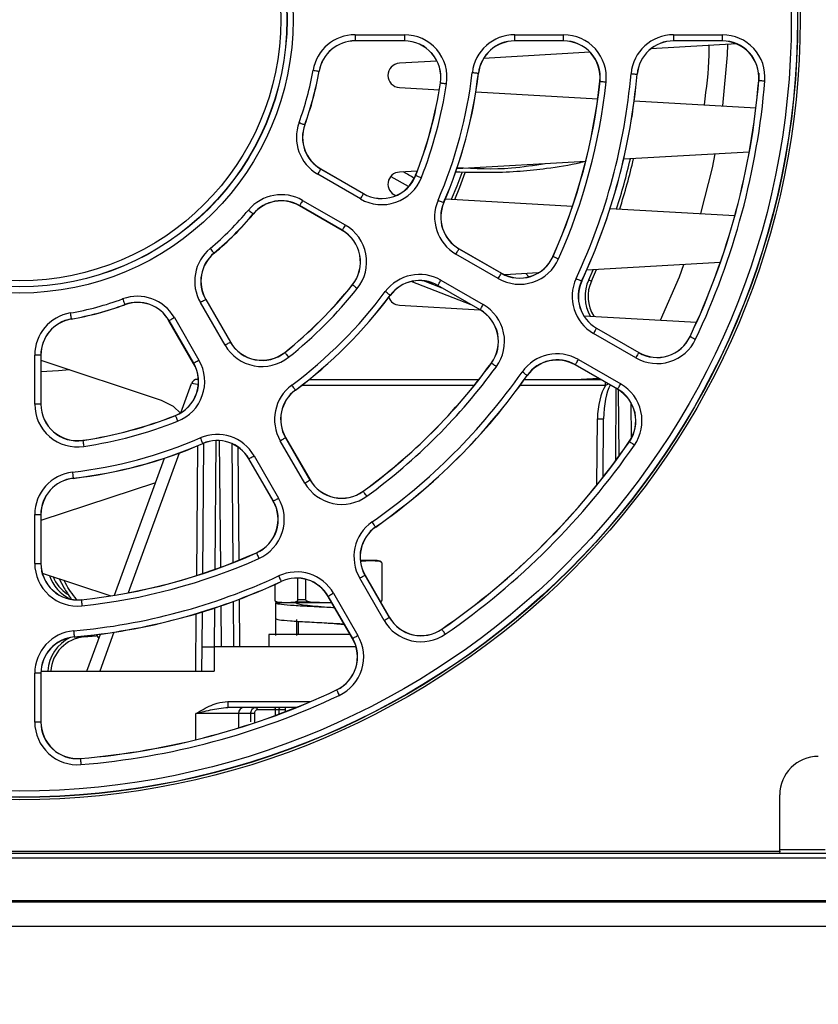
# Paper-space layout 'Sheet1' of a CAD drawing. Header units: millimetres. Extents: x -7 to 420, y -21 to 297.
# Tile 8 of 105: x 79 to 92, y 26 to 42. Entities that reach past the tile are written whole.
import ezdxf

# ---------------------------------------------------------------- set-up
doc = ezdxf.new("R2010")
doc.units = ezdxf.units.MM
doc.header["$PDSIZE"] = -1
doc.styles.add('SLDTEXTSTYLE1', font='TXT', dxfattribs={"width": 0.75})
doc.dimstyles.new('SLDDIMSTYLE1', dxfattribs={"dimtxt": 2.5, "dimasz": 3, "dimexe": 0, "dimexo": 0.0625, "dimtad": 1, "dimdec": 1, "dimlfac": 5, "dimrnd": 1e-09, "dimzin": 4, "dimdsep": 46, "dimtxsty": 'SLDTEXTSTYLE1', "dimblk1": 'CLOSED', "dimblk2": 'CLOSED', "dimsah": 1, "dimcen": 0.09, "dimadec": 0, "dimazin": 1, "dimtfac": 1, "dimtofl": 0, "dimtmove": 0, "dimatfit": 3, "dimldrblk": 'CLOSED', "dimfxl": 1, "dimfrac": 2, "dimtolj": 1, "dimtzin": 12, "dimarcsym": 0})
doc.dimstyles.new('SLDDIMSTYLE2', dxfattribs={"dimtxt": 2.5, "dimasz": 3, "dimexe": 0, "dimexo": 0.0625, "dimtad": 1, "dimdec": 0, "dimlfac": 5, "dimrnd": 1e-09, "dimzin": 12, "dimdsep": 46, "dimtxsty": 'SLDTEXTSTYLE1', "dimblk1": 'CLOSED', "dimblk2": 'CLOSED', "dimsah": 1, "dimcen": 0.09, "dimadec": 0, "dimazin": 3, "dimtfac": 1, "dimtofl": 0, "dimtmove": 0, "dimatfit": 3, "dimldrblk": 'CLOSED', "dimfxl": 1, "dimfrac": 2, "dimtolj": 1, "dimtzin": 12, "dimarcsym": 0})

# ---------------------------------------------------------------- blocks, each defined once
blk = doc.blocks.new('_Closed')
at = {"color": 0, "linetype": 'ByBlock', "lineweight": -2}
for p, q in [((-1, 0.166667), (0, 0)), ((-1, 0.166667), (-1, -0.166667)), ((0, 0), (-1, -0.166667)), ((0, 0), (-1, 0))]:
    blk.add_line(p, q, dxfattribs=at)
blk = doc.blocks.new('_D_9')
at = {"color": 0, "linetype": 'Continuous', "lineweight": -2}
for p, q in [((34.405, 28.456), (34.405, 3.806)), ((123.596, 28.456), (123.596, 3.806)), ((37.405, 3.806), (120.596, 3.806))]:
    blk.add_line(p, q, dxfattribs=at)
at = {"layer": 'Defpoints', "color": 0}
for p in [(34.405, 28.519), (123.596, 28.519), (123.596, 3.806)]:
    blk.add_point(p, dxfattribs=at)
at = {"color": 0, "lineweight": -2, "xscale": 3, "yscale": 3, "zscale": 3, "rotation": 180}
blk.add_blockref('_Closed', (34.405, 3.806), dxfattribs=at)
at = {"color": 0, "lineweight": -2, "xscale": 3, "yscale": 3, "zscale": 3}
blk.add_blockref('_Closed', (123.596, 3.806), dxfattribs=at)
at = {"color": 0, "lineweight": 18, "insert": (79, 6.931), "char_height": 2.5, "attachment_point": 2, "style": 'SLDTEXTSTYLE1'}
blk.add_mtext('\\A1;446.0', dxfattribs=at)
blk = doc.blocks.new('_D_10')
at = {"color": 0, "linetype": 'Continuous', "lineweight": -2}
for p, q in [((35.56, 27.646), (35.56, 17.287)), ((122.44, 27.646), (122.44, 17.287)), ((38.56, 17.287), (119.44, 17.287))]:
    blk.add_line(p, q, dxfattribs=at)
at = {"layer": 'Defpoints', "color": 0}
for p in [(35.56, 27.709), (122.44, 27.709), (122.44, 17.287)]:
    blk.add_point(p, dxfattribs=at)
at = {"color": 0, "lineweight": -2, "xscale": 3, "yscale": 3, "zscale": 3, "rotation": 180}
blk.add_blockref('_Closed', (35.56, 17.287), dxfattribs=at)
at = {"color": 0, "lineweight": -2, "xscale": 3, "yscale": 3, "zscale": 3}
blk.add_blockref('_Closed', (122.44, 17.287), dxfattribs=at)
at = {"color": 0, "lineweight": 18, "insert": (79, 20.412), "char_height": 2.5, "attachment_point": 2, "style": 'SLDTEXTSTYLE1'}
blk.add_mtext('\\A1;(434)', dxfattribs=at)

psp = doc.layouts.new('Sheet1')

# ---------------------------------------------------------------- linework, layer by layer
at = {"color": 7, "linetype": 'Continuous', "lineweight": 25}
for p, q in [((84.439, 41.96), (85.249, 41.96)), ((84.439, 41.96), (84.439, 41.86)), ((85.249, 41.86), (84.439, 41.86)), ((84.439, 41.86), (84.439, 41.857)), ((85.249, 41.857), (84.439, 41.857)), ((85.249, 41.96), (85.249, 41.86)), ((85.249, 41.86), (85.249, 41.857)), ((87.065, 41.96), (87.87, 41.96)), ((87.065, 41.86), (87.065, 41.96)), ((87.87, 41.86), (87.065, 41.86)), ((87.065, 41.86), (87.065, 41.857)), ((87.87, 41.857), (87.065, 41.857)), ((87.87, 41.86), (87.87, 41.96)), ((87.87, 41.86), (87.87, 41.857)), ((89.678, 41.96), (90.481, 41.96)), ((89.678, 41.96), (89.678, 41.86)), ((90.481, 41.86), (89.678, 41.86)), ((89.678, 41.86), (89.678, 41.857)), ((90.481, 41.857), (89.678, 41.857)), ((90.481, 41.96), (90.481, 41.86)), ((90.481, 41.86), (90.481, 41.857)), ((88.305, 41.671), (86.553, 41.57)), ((90.718, 41.809), (89.306, 41.728)), ((85.786, 41.526), (85.169, 41.491)), ((83.845, 41.359), (83.848, 41.359)), ((86.467, 41.327), (86.469, 41.327)), ((91.08, 41.328), (91.08, 41.208)), ((85.845, 41.168), (85.843, 41.168)), ((88.469, 41.194), (88.467, 41.194)), ((89.078, 41.31), (89.081, 41.31)), ((91.082, 41.208), (91.079, 41.208)), ((85.169, 41.092), (85.825, 41.054)), ((86.427, 41.02), (88.431, 40.905)), ((89.032, 40.871), (91.034, 40.756)), ((83.609, 40.479), (83.612, 40.478)), ((88.233, 39.875), (86.113, 39.754)), ((90.924, 40.029), (88.858, 39.911)), ((83.873, 39.749), (83.875, 39.751)), ((83.873, 39.749), (84.575, 39.344)), ((83.875, 39.751), (84.576, 39.346)), ((85.462, 39.716), (85.169, 39.699)), ((84.525, 39.257), (83.823, 39.662)), ((85.027, 39.626), (85.311, 39.468)), ((85.437, 39.645), (85.435, 39.646)), ((83.576, 39.233), (84.278, 38.828)), ((84.575, 39.344), (84.576, 39.346)), ((85.924, 39.257), (88.016, 39.137)), ((83.526, 39.147), (83.525, 39.145)), ((84.226, 38.74), (83.525, 39.145)), ((84.228, 38.742), (83.526, 39.147)), ((85.896, 39.196), (85.898, 39.195)), ((88.636, 39.102), (90.687, 38.984)), ((82.762, 39.011), (82.763, 39.009)), ((84.228, 38.742), (84.226, 38.74)), ((86.148, 38.436), (86.149, 38.438)), ((86.148, 38.436), (86.845, 38.033)), ((86.149, 38.438), (86.846, 38.036)), ((82.117, 38.366), (82.119, 38.364)), ((86.795, 37.947), (86.098, 38.349)), ((87.697, 38.311), (87.694, 38.312)), ((90.447, 38.21), (88.25, 38.084)), ((88.282, 37.925), (88.357, 38.09)), ((88.328, 37.904), (88.413, 38.094)), ((86.845, 38.033), (86.846, 38.036)), ((87.451, 38.038), (86.902, 38.007)), ((87.247, 38.027), (87.297, 37.977)), ((88.282, 37.925), (88.328, 37.904)), ((84.398, 37.845), (84.396, 37.846)), ((86.346, 37.516), (85.361, 37.896)), ((85.873, 37.789), (85.563, 37.909)), ((85.8, 37.834), (85.799, 37.832)), ((86.496, 37.429), (85.799, 37.832)), ((86.497, 37.431), (85.8, 37.834)), ((85.85, 37.92), (86.547, 37.518)), ((88.166, 37.905), (88.168, 37.904)), ((81.981, 37.602), (81.983, 37.603)), ((81.981, 37.602), (82.386, 36.9)), ((81.983, 37.603), (82.388, 36.901)), ((85.015, 37.672), (85.017, 37.67)), ((80.649, 37.518), (80.649, 37.516)), ((82.299, 36.85), (81.894, 37.552)), ((85.169, 37.508), (86.49, 37.433)), ((79.768, 37.282), (79.768, 37.28)), ((81.465, 37.304), (81.87, 36.602)), ((86.497, 37.431), (86.496, 37.429)), ((88.202, 37.335), (90.058, 37.229)), ((81.379, 37.254), (81.376, 37.253)), ((81.782, 36.551), (81.376, 37.253)), ((81.784, 36.552), (81.379, 37.254)), ((88.411, 37.129), (88.412, 37.131)), ((88.411, 37.129), (89.106, 36.728)), ((88.412, 37.131), (89.107, 36.73)), ((89.056, 36.641), (88.361, 37.043)), ((89.952, 36.992), (89.95, 36.993)), ((82.386, 36.9), (82.388, 36.901)), ((79.168, 35.878), (79.168, 36.688)), ((79.268, 36.688), (79.168, 36.688)), ((79.268, 36.688), (79.268, 35.878)), ((79.268, 36.688), (79.27, 36.688)), ((79.27, 36.688), (79.27, 35.878)), ((83.283, 36.73), (83.281, 36.732)), ((89.106, 36.728), (89.107, 36.73)), ((79.27, 36.601), (81.25, 35.947)), ((81.784, 36.552), (81.782, 36.551)), ((86.683, 36.555), (86.681, 36.557)), ((88.063, 36.527), (88.062, 36.525)), ((88.757, 36.124), (88.062, 36.525)), ((88.759, 36.126), (88.063, 36.527)), ((88.113, 36.614), (88.809, 36.212)), ((87.269, 36.351), (87.271, 36.35)), ((88.445, 36.304), (88.158, 36.287)), ((81.573, 35.738), (81.749, 36.221)), ((81.843, 36.287), (81.861, 36.287)), ((83.686, 36.287), (86.478, 36.287)), ((87.226, 36.287), (88.474, 36.287)), ((88.21, 36.29), (88.218, 36.287)), ((83.456, 36.112), (83.457, 36.11)), ((88.759, 36.126), (88.757, 36.124)), ((79.268, 35.878), (79.168, 35.878)), ((79.268, 35.878), (79.27, 35.878)), ((88.976, 35.905), (88.982, 35.312)), ((81.482, 35.69), (81.482, 35.693)), ((88.519, 34.677), (88.527, 35.636)), ((79.96, 35.282), (79.959, 35.285)), ((81.931, 35.232), (81.932, 35.23)), ((81.932, 33.092), (81.951, 35.237)), ((82.409, 35.229), (82.426, 33.27)), ((83.609, 34.58), (83.207, 35.277)), ((83.294, 35.327), (83.296, 35.329)), ((83.294, 35.327), (83.696, 34.63)), ((83.296, 35.329), (83.698, 34.632)), ((88.953, 35.261), (88.951, 35.262)), ((82.778, 35.03), (83.181, 34.333)), ((80.48, 32.735), (81.301, 34.99)), ((82.692, 34.98), (82.689, 34.979)), ((83.092, 34.282), (82.689, 34.979)), ((83.094, 34.283), (82.692, 34.98)), ((81.154, 34.586), (79.27, 33.963)), ((79.8, 34.661), (79.801, 34.658)), ((83.696, 34.63), (83.698, 34.632)), ((84.572, 34.445), (84.571, 34.447)), ((83.094, 34.283), (83.092, 34.282)), ((79.168, 33.258), (79.168, 34.062)), ((79.168, 34.062), (79.268, 34.062)), ((79.268, 34.062), (79.268, 33.258)), ((79.268, 34.062), (79.27, 34.062)), ((79.27, 34.062), (79.27, 33.258)), ((84.776, 33.859), (84.777, 33.857)), ((82.817, 33.431), (82.816, 33.433)), ((79.168, 33.258), (79.268, 33.258)), ((79.268, 33.258), (79.27, 33.258)), ((84.693, 33.307), (84.525, 33.307)), ((84.546, 33.293), (84.526, 33.293)), ((84.546, 33.293), (84.693, 33.307)), ((84.693, 33.307), (84.84, 33.293)), ((84.8, 33.307), (84.693, 33.307)), ((84.852, 33.293), (84.8, 33.307)), ((84.879, 33.255), (84.879, 32.66)), ((84.882, 32.66), (84.882, 33.255)), ((79.291, 33.099), (80.422, 32.726)), ((84.6, 33.064), (84.602, 33.065)), ((84.6, 33.064), (85.002, 32.369)), ((84.602, 33.065), (85.004, 32.37)), ((83.118, 32.911), (83.118, 32.66)), ((83.121, 32.66), (83.121, 32.913)), ((83.222, 32.962), (83.223, 32.959)), ((83.493, 33.015), (83.493, 32.66)), ((83.629, 32.66), (83.629, 32.996)), ((84.915, 32.319), (84.514, 33.014)), ((84.085, 32.767), (84.486, 32.071)), ((79.934, 32.658), (79.934, 32.661)), ((82.432, 32.631), (82.438, 31.887)), ((83.13, 32.607), (83.13, 32.347)), ((83.19, 32.607), (83.13, 32.607)), ((83.148, 32.621), (83.2, 32.607)), ((83.307, 32.607), (83.16, 32.621)), ((83.307, 32.607), (83.2, 32.607)), ((83.454, 32.621), (83.307, 32.607)), ((84, 32.607), (83.307, 32.607)), ((83.706, 32.621), (83.454, 32.621)), ((83.629, 32.66), (83.493, 32.66)), ((84, 32.607), (83.706, 32.621)), ((83.998, 32.717), (83.996, 32.715)), ((84.398, 32.02), (83.996, 32.715)), ((84.4, 32.021), (83.998, 32.717)), ((84.057, 32.61), (84, 32.607)), ((84.059, 32.607), (84, 32.607)), ((81.922, 31.887), (81.927, 32.46)), ((84.002, 32.537), (84.001, 32.537)), ((83.137, 32.073), (83.137, 32.333)), ((83.474, 32.333), (83.474, 32.073)), ((83.5, 32.305), (83.5, 32.087)), ((85.002, 32.369), (85.004, 32.37)), ((80.026, 31.487), (80.247, 32.094)), ((85.866, 32.175), (85.865, 32.177)), ((79.817, 32.049), (79.817, 32.047)), ((79.977, 32.047), (80.178, 32.067)), ((80.176, 32.081), (80.221, 32.022)), ((83.02, 32.087), (83.02, 31.887)), ((84.359, 32.087), (83.02, 32.087)), ((84.4, 32.021), (84.398, 32.02)), ((81.918, 31.487), (81.922, 31.887)), ((81.922, 31.887), (82.122, 31.887)), ((82.122, 31.887), (82.118, 31.487)), ((84.454, 31.887), (82.122, 31.887)), ((79.168, 30.646), (79.168, 31.449)), ((79.268, 31.449), (79.168, 31.449)), ((79.268, 31.449), (79.268, 30.646)), ((79.268, 31.449), (79.27, 31.449)), ((79.27, 31.449), (79.27, 30.646)), ((79.271, 31.487), (82.118, 31.487)), ((84.135, 31.175), (84.134, 31.178)), ((82.347, 30.986), (82.347, 30.887)), ((83.47, 30.887), (82.347, 30.887)), ((83.128, 30.848), (82.829, 30.848)), ((83.289, 30.887), (83.289, 30.816)), ((79.268, 30.646), (79.168, 30.646)), ((79.268, 30.646), (79.27, 30.646)), ((82.52, 30.788), (82.518, 30.55)), ((82.722, 30.788), (82.52, 30.788)), ((79.92, 30.046), (79.919, 30.048)), ((91.425, 28.519), (91.425, 29.447)), ((35.56, 28.487), (122.44, 28.487)), ((35.56, 28.412), (122.44, 28.412)), ((66.575, 28.519), (91.425, 28.519)), ((91.425, 28.519), (91.42, 28.487)), ((35.56, 27.709), (122.44, 27.709)), ((62.9, 27.687), (95.1, 27.687)), ((62.9, 27.287), (95.1, 27.287))]:
    psp.add_line(p, q, dxfattribs=at)
at = {"color": 8, "linetype": 'Continuous', "lineweight": 25}
for p, q in [((86.399, 36.188), (83.56, 36.188)), ((88.559, 36.188), (87.155, 36.188)), ((88.559, 36.188), (88.559, 36.238)), ((88.731, 36.139), (88.721, 34.941)), ((88.785, 35.029), (88.775, 36.113)), ((88.418, 34.55), (88.427, 35.636)), ((81.832, 33.059), (81.85, 35.195)), ((82.15, 35.278), (82.132, 33.16)), ((82.228, 33.195), (82.21, 35.277)), ((82.51, 35.173), (82.526, 33.31)), ((81.544, 35.075), (80.707, 32.775)), ((84.852, 33.293), (84.84, 33.293)), ((84.882, 33.255), (84.879, 33.255)), ((82.532, 32.668), (82.538, 31.887)), ((83.121, 32.66), (83.118, 32.66)), ((83.16, 32.621), (83.148, 32.621)), ((84.882, 32.66), (84.879, 32.66)), ((81.818, 31.487), (81.826, 32.43)), ((82.126, 32.524), (82.121, 31.887)), ((82.239, 31.887), (82.233, 32.56)), ((80.471, 32.126), (80.238, 31.487)), ((79.976, 32.062), (79.977, 32.047)), ((82.347, 30.986), (83.709, 30.986)), ((83.128, 30.756), (83.128, 30.848)), ((83.185, 30.848), (83.184, 30.777)), ((83.289, 30.848), (83.185, 30.848)), ((81.816, 30.356), (81.82, 30.788)), ((82.723, 30.651), (82.722, 30.788)), ((91.425, 28.547), (92.174, 28.547))]:
    psp.add_line(p, q, dxfattribs=at)
at = {"color": 7, "linetype": 'Continuous', "lineweight": 25, "flags": 128}
for points in [[(90.492, 40.787), (90.565, 41.63), (90.573, 41.8)], [(83.747, 41.376), (83.766, 41.373), (83.784, 41.37), (83.801, 41.367), (83.816, 41.365), (83.828, 41.362), (83.837, 41.361), (83.843, 41.36), (83.845, 41.359)], [(86.367, 41.339), (86.386, 41.336), (86.405, 41.334), (86.422, 41.332), (86.437, 41.331), (86.449, 41.329), (86.458, 41.328), (86.464, 41.327), (86.467, 41.327)], [(85.845, 41.168), (85.847, 41.167), (85.853, 41.167), (85.862, 41.165), (85.875, 41.163), (85.89, 41.161), (85.907, 41.159), (85.925, 41.156), (85.944, 41.153)], [(88.469, 41.194), (88.471, 41.193), (88.477, 41.193), (88.486, 41.192), (88.499, 41.191), (88.514, 41.189), (88.531, 41.187), (88.549, 41.185), (88.568, 41.183)], [(88.979, 41.319), (88.998, 41.317), (89.016, 41.316), (89.033, 41.314), (89.048, 41.313), (89.061, 41.312), (89.07, 41.311), (89.076, 41.31), (89.078, 41.31)], [(91.082, 41.208), (91.084, 41.208), (91.09, 41.207), (91.099, 41.206), (91.111, 41.205), (91.126, 41.204), (91.144, 41.203), (91.162, 41.201), (91.181, 41.2)], [(83.516, 40.514), (83.534, 40.507), (83.551, 40.5), (83.567, 40.494), (83.581, 40.489), (83.593, 40.485), (83.602, 40.482), (83.607, 40.48), (83.609, 40.479)], [(90.128, 39.016), (90.319, 39.771), (90.365, 39.997)], [(83.873, 39.749), (83.872, 39.747), (83.869, 39.742), (83.865, 39.734), (83.858, 39.723), (83.851, 39.71), (83.842, 39.695), (83.833, 39.679), (83.823, 39.662)], [(85.437, 39.645), (85.439, 39.644), (85.445, 39.642), (85.453, 39.639), (85.465, 39.634), (85.479, 39.629), (85.495, 39.622), (85.512, 39.615), (85.53, 39.608)], [(86.027, 39.251), (86.116, 39.47), (86.198, 39.692)], [(86.08, 39.248), (86.163, 39.451), (86.251, 39.691)], [(83.576, 39.233), (83.566, 39.217), (83.557, 39.201), (83.548, 39.186), (83.541, 39.173), (83.535, 39.162), (83.53, 39.154), (83.527, 39.149), (83.526, 39.147)], [(84.575, 39.344), (84.574, 39.342), (84.571, 39.337), (84.566, 39.329), (84.56, 39.318), (84.553, 39.305), (84.544, 39.29), (84.535, 39.274), (84.525, 39.257)], [(85.804, 39.236), (85.822, 39.228), (85.839, 39.221), (85.854, 39.214), (85.868, 39.208), (85.88, 39.203), (85.888, 39.2), (85.894, 39.197), (85.896, 39.196)], [(82.685, 39.074), (82.7, 39.062), (82.714, 39.05), (82.727, 39.039), (82.739, 39.03), (82.748, 39.022), (82.755, 39.016), (82.76, 39.012), (82.762, 39.011)], [(84.278, 38.828), (84.268, 38.812), (84.259, 38.796), (84.25, 38.781), (84.243, 38.768), (84.236, 38.757), (84.232, 38.749), (84.229, 38.744), (84.228, 38.742)], [(82.053, 38.443), (82.065, 38.428), (82.077, 38.414), (82.088, 38.4), (82.098, 38.389), (82.106, 38.379), (82.112, 38.372), (82.116, 38.368), (82.117, 38.366)], [(86.098, 38.349), (86.107, 38.366), (86.116, 38.382), (86.125, 38.397), (86.133, 38.41), (86.139, 38.421), (86.143, 38.429), (86.146, 38.434), (86.148, 38.436)], [(87.697, 38.311), (87.699, 38.31), (87.704, 38.307), (87.712, 38.304), (87.724, 38.299), (87.738, 38.292), (87.753, 38.285), (87.77, 38.278), (87.788, 38.27)], [(89.463, 37.263), (89.774, 37.977), (89.85, 38.176)], [(86.795, 37.947), (86.804, 37.963), (86.814, 37.98), (86.822, 37.994), (86.83, 38.007), (86.836, 38.018), (86.841, 38.026), (86.844, 38.031), (86.845, 38.033)], [(88.075, 37.947), (88.093, 37.939), (88.109, 37.931), (88.125, 37.924), (88.139, 37.918), (88.15, 37.912), (88.158, 37.909), (88.164, 37.906), (88.166, 37.905)], [(84.398, 37.845), (84.399, 37.843), (84.404, 37.84), (84.411, 37.834), (84.421, 37.826), (84.433, 37.817), (84.446, 37.806), (84.461, 37.794), (84.476, 37.782)], [(85.8, 37.834), (85.801, 37.836), (85.804, 37.841), (85.809, 37.849), (85.815, 37.86), (85.822, 37.873), (85.831, 37.888), (85.84, 37.904), (85.85, 37.92)], [(80.614, 37.612), (80.621, 37.594), (80.627, 37.576), (80.633, 37.56), (80.638, 37.546), (80.642, 37.534), (80.646, 37.526), (80.648, 37.52), (80.649, 37.518)], [(81.981, 37.602), (81.979, 37.6), (81.974, 37.598), (81.965, 37.593), (81.955, 37.587), (81.942, 37.579), (81.927, 37.571), (81.911, 37.561), (81.894, 37.552)], [(85.015, 37.672), (85.014, 37.673), (85.009, 37.677), (85.001, 37.682), (84.991, 37.69), (84.979, 37.699), (84.966, 37.709), (84.951, 37.72), (84.935, 37.731)], [(86.497, 37.431), (86.498, 37.433), (86.501, 37.438), (86.506, 37.447), (86.512, 37.457), (86.52, 37.47), (86.528, 37.485), (86.537, 37.501), (86.547, 37.518)], [(79.751, 37.381), (79.754, 37.362), (79.757, 37.343), (79.76, 37.326), (79.763, 37.312), (79.765, 37.299), (79.767, 37.29), (79.768, 37.284), (79.768, 37.282)], [(81.465, 37.304), (81.449, 37.294), (81.432, 37.285), (81.418, 37.277), (81.405, 37.269), (81.394, 37.263), (81.386, 37.258), (81.381, 37.255), (81.379, 37.254)], [(88.411, 37.129), (88.41, 37.127), (88.407, 37.122), (88.402, 37.114), (88.396, 37.103), (88.388, 37.09), (88.38, 37.075), (88.37, 37.059), (88.361, 37.043)], [(89.952, 36.992), (89.954, 36.991), (89.959, 36.989), (89.968, 36.985), (89.979, 36.979), (89.993, 36.973), (90.008, 36.965), (90.025, 36.957), (90.042, 36.949)], [(82.386, 36.9), (82.384, 36.899), (82.379, 36.896), (82.371, 36.891), (82.36, 36.885), (82.347, 36.877), (82.332, 36.869), (82.316, 36.86), (82.299, 36.85)], [(83.283, 36.73), (83.284, 36.728), (83.288, 36.723), (83.294, 36.716), (83.301, 36.706), (83.311, 36.695), (83.322, 36.681), (83.333, 36.667), (83.345, 36.652)], [(89.106, 36.728), (89.105, 36.726), (89.102, 36.721), (89.097, 36.713), (89.091, 36.702), (89.084, 36.689), (89.075, 36.674), (89.066, 36.658), (89.056, 36.641)], [(81.87, 36.602), (81.854, 36.593), (81.838, 36.583), (81.823, 36.575), (81.81, 36.567), (81.799, 36.561), (81.791, 36.556), (81.786, 36.553), (81.784, 36.552)], [(86.764, 36.496), (86.748, 36.508), (86.733, 36.518), (86.719, 36.529), (86.707, 36.537), (86.697, 36.545), (86.689, 36.55), (86.685, 36.554), (86.683, 36.555)], [(88.063, 36.527), (88.064, 36.529), (88.067, 36.534), (88.072, 36.542), (88.078, 36.553), (88.086, 36.566), (88.094, 36.581), (88.104, 36.597), (88.113, 36.614)], [(79.742, 36.445), (79.559, 36.427), (79.27, 36.41)], [(87.269, 36.351), (87.267, 36.353), (87.262, 36.356), (87.254, 36.361), (87.244, 36.369), (87.232, 36.377), (87.218, 36.387), (87.203, 36.398), (87.187, 36.409)], [(83.456, 36.112), (83.454, 36.114), (83.451, 36.119), (83.445, 36.126), (83.438, 36.136), (83.429, 36.148), (83.419, 36.162), (83.407, 36.177), (83.396, 36.192)], [(88.759, 36.126), (88.76, 36.128), (88.763, 36.133), (88.767, 36.141), (88.774, 36.152), (88.781, 36.165), (88.79, 36.18), (88.799, 36.196), (88.809, 36.212)], [(81.25, 35.947), (81.444, 35.847), (81.57, 35.728)], [(81.482, 35.69), (81.483, 35.688), (81.485, 35.683), (81.489, 35.674), (81.493, 35.663), (81.499, 35.649), (81.505, 35.633), (81.512, 35.615), (81.519, 35.597)], [(79.96, 35.282), (79.96, 35.28), (79.961, 35.274), (79.962, 35.265), (79.964, 35.253), (79.966, 35.238), (79.969, 35.221), (79.972, 35.203), (79.974, 35.183)], [(81.891, 35.324), (81.899, 35.306), (81.906, 35.289), (81.913, 35.273), (81.919, 35.259), (81.924, 35.248), (81.928, 35.239), (81.93, 35.234), (81.931, 35.232)], [(83.207, 35.277), (83.224, 35.287), (83.24, 35.296), (83.255, 35.305), (83.268, 35.312), (83.278, 35.319), (83.287, 35.323), (83.292, 35.326), (83.294, 35.327)], [(89.035, 35.204), (89.019, 35.215), (89.004, 35.226), (88.99, 35.235), (88.977, 35.244), (88.967, 35.251), (88.959, 35.256), (88.954, 35.26), (88.953, 35.261)], [(82.692, 34.98), (82.694, 34.981), (82.699, 34.984), (82.707, 34.989), (82.717, 34.995), (82.731, 35.002), (82.745, 35.011), (82.761, 35.02), (82.778, 35.03)], [(79.789, 34.76), (79.791, 34.741), (79.793, 34.723), (79.795, 34.706), (79.797, 34.691), (79.798, 34.678), (79.799, 34.669), (79.8, 34.663), (79.8, 34.661)], [(83.609, 34.58), (83.626, 34.59), (83.642, 34.599), (83.657, 34.608), (83.67, 34.615), (83.681, 34.622), (83.689, 34.626), (83.694, 34.629), (83.696, 34.63)], [(84.631, 34.364), (84.62, 34.379), (84.609, 34.394), (84.599, 34.408), (84.59, 34.42), (84.583, 34.43), (84.577, 34.438), (84.574, 34.443), (84.572, 34.445)], [(83.094, 34.283), (83.096, 34.284), (83.101, 34.287), (83.109, 34.292), (83.12, 34.298), (83.133, 34.305), (83.148, 34.314), (83.164, 34.323), (83.181, 34.333)], [(84.776, 33.859), (84.775, 33.86), (84.771, 33.865), (84.766, 33.873), (84.759, 33.883), (84.75, 33.895), (84.74, 33.91), (84.73, 33.925), (84.719, 33.941)], [(82.817, 33.431), (82.818, 33.429), (82.82, 33.424), (82.824, 33.415), (82.829, 33.404), (82.835, 33.39), (82.842, 33.374), (82.85, 33.357), (82.857, 33.34)], [(84.514, 33.014), (84.53, 33.024), (84.546, 33.033), (84.561, 33.042), (84.574, 33.049), (84.585, 33.055), (84.593, 33.06), (84.598, 33.063), (84.6, 33.064)], [(83.18, 33.052), (83.188, 33.035), (83.196, 33.018), (83.203, 33.002), (83.21, 32.989), (83.215, 32.977), (83.219, 32.969), (83.221, 32.964), (83.222, 32.962)], [(84.085, 32.767), (84.068, 32.757), (84.052, 32.748), (84.037, 32.739), (84.024, 32.732), (84.013, 32.725), (84.005, 32.721), (84, 32.718), (83.998, 32.717)], [(79.934, 32.658), (79.934, 32.656), (79.935, 32.65), (79.936, 32.641), (79.937, 32.629), (79.939, 32.614), (79.94, 32.597), (79.942, 32.578), (79.944, 32.559)], [(84.915, 32.319), (84.932, 32.329), (84.948, 32.338), (84.963, 32.346), (84.976, 32.354), (84.987, 32.36), (84.995, 32.365), (85, 32.368), (85.002, 32.369)], [(79.808, 32.149), (79.81, 32.13), (79.812, 32.111), (79.813, 32.094), (79.815, 32.079), (79.816, 32.067), (79.816, 32.057), (79.817, 32.051), (79.817, 32.049)], [(85.923, 32.093), (85.912, 32.108), (85.902, 32.124), (85.892, 32.138), (85.883, 32.15), (85.876, 32.16), (85.871, 32.168), (85.868, 32.173), (85.866, 32.175)], [(84.486, 32.071), (84.47, 32.062), (84.454, 32.052), (84.439, 32.044), (84.426, 32.036), (84.415, 32.03), (84.407, 32.025), (84.402, 32.022), (84.4, 32.021)], [(84.135, 31.175), (84.136, 31.173), (84.139, 31.168), (84.143, 31.16), (84.148, 31.148), (84.155, 31.135), (84.162, 31.119), (84.17, 31.102), (84.178, 31.085)], [(82.803, 30.887), (82.808, 30.887), (82.813, 30.884), (82.817, 30.881), (82.821, 30.876), (82.824, 30.87), (82.827, 30.863), (82.828, 30.856), (82.829, 30.848)], [(83.103, 30.887), (83.108, 30.887), (83.112, 30.884), (83.117, 30.881), (83.121, 30.876), (83.124, 30.87), (83.126, 30.863), (83.128, 30.856), (83.128, 30.848)], [(79.92, 30.046), (79.92, 30.044), (79.92, 30.038), (79.921, 30.028), (79.922, 30.016), (79.923, 30.001), (79.925, 29.984), (79.926, 29.965), (79.928, 29.946)]]:
    psp.add_lwpolyline(points, dxfattribs=at)
at = {"color": 7, "linetype": 'Continuous', "lineweight": 25}
for radius in [12.84, 12.8, 12.796, 12.696, 4.499, 4.399, 4.396, 4.296]:
    psp.add_circle((78.92, 42.207), radius, dxfattribs=at)
for centre, radius, start, end in [((84.439, 41.257), 0.702, 90, 170.2329), ((84.439, 41.257), 0.602, 90, 170.2329), ((84.439, 41.257), 0.6, 90, 170.2329), ((85.249, 41.257), 0.702, 351.4636, 90), ((85.249, 41.257), 0.602, 351.4636, 90), ((85.249, 41.257), 0.6, 351.4636, 90), ((87.065, 41.257), 0.702, 90, 173.3471), ((87.065, 41.257), 0.602, 90, 173.3471), ((87.065, 41.257), 0.6, 90, 173.3471), ((87.87, 41.257), 0.702, 353.9408, 90), ((87.87, 41.257), 0.602, 353.9408, 90), ((87.87, 41.257), 0.6, 353.9408, 90), ((89.678, 41.257), 0.702, 90, 174.9536), ((89.678, 41.257), 0.602, 90, 174.9536), ((89.678, 41.257), 0.6, 90, 174.9536), ((90.481, 41.257), 0.702, 355.3024, 90), ((90.481, 41.257), 0.602, 355.3024, 90), ((90.481, 41.257), 0.6, 355.3024, 90), ((85.18, 41.291), 0.2, 93.2765, 266.7235), ((78.92, 42.207), 4.898, 339.7671, 350.2329), ((78.92, 42.207), 4.998, 339.7671, 350.2329), ((78.92, 42.207), 5, 339.7671, 350.2329), ((78.92, 42.207), 7.498, 336.6529, 353.3471), ((78.92, 42.207), 7.598, 336.6529, 353.3471), ((78.92, 42.207), 7.6, 336.6529, 353.3471), ((78.92, 42.207), 7, 338.5364, 351.4636), ((78.92, 42.207), 7.002, 338.5364, 351.4636), ((78.92, 42.207), 9.6, 336.0592, 353.9408), ((78.92, 42.207), 9.602, 336.0592, 353.9408), ((78.92, 42.207), 9.702, 336.0592, 353.9408), ((78.92, 42.207), 10.098, 335.0464, 354.9536), ((78.92, 42.207), 10.198, 335.0464, 354.9536), ((78.92, 42.207), 10.2, 335.0464, 354.9536), ((78.92, 42.207), 12.2, 334.6976, 355.3024), ((78.92, 42.207), 12.202, 334.6976, 355.3024), ((78.92, 42.207), 12.302, 334.6976, 355.3024), ((78.92, 42.207), 7.102, 338.5364, 351.4636), ((84.175, 40.271), 0.702, 159.7671, 240), ((84.175, 40.271), 0.602, 159.7671, 240), ((84.175, 40.271), 0.6, 159.7671, 240), ((79.08, 42.207), 10.15, 342.147, 346.9585), ((79.08, 42.207), 10.2, 342.2205, 347.0413), ((84.876, 39.865), 0.702, 240, 338.5364), ((84.876, 39.865), 0.602, 240, 338.5364), ((84.876, 39.865), 0.6, 240, 338.5364), ((85.18, 39.5), 0.2, 93.2765, 249.3226), ((83.225, 38.625), 0.702, 60, 140.2329), ((83.225, 38.625), 0.602, 60, 140.2329), ((83.225, 38.625), 0.6, 60, 140.2329), ((86.449, 38.958), 0.702, 156.6529, 240), ((78.92, 42.207), 4.898, 309.7671, 320.2329), ((86.449, 38.958), 0.602, 156.6529, 240), ((86.449, 38.958), 0.6, 156.6529, 240), ((78.92, 42.207), 4.998, 309.7671, 320.2329), ((78.92, 42.207), 5, 309.7671, 320.2329), ((83.926, 38.22), 0.6, 321.4636, 60), ((83.926, 38.22), 0.602, 321.4636, 60), ((83.926, 38.22), 0.702, 321.4636, 60), ((82.502, 37.903), 0.702, 129.7671, 210), ((82.502, 37.903), 0.602, 129.7671, 210), ((82.502, 37.903), 0.6, 129.7671, 210), ((87.146, 38.555), 0.702, 240, 336.0592), ((87.146, 38.555), 0.602, 240, 336.0592), ((87.146, 38.555), 0.6, 240, 336.0592), ((85.499, 37.312), 0.702, 60, 143.3471), ((88.712, 37.651), 0.702, 155.0464, 240), ((88.872, 37.651), 0.65, 155.0464, 209.6907), ((78.92, 42.207), 7, 308.5364, 321.4636), ((78.92, 42.207), 7.002, 308.5364, 321.4636), ((78.92, 42.207), 7.102, 308.5364, 321.4636), ((85.499, 37.312), 0.602, 60, 143.3471), ((85.499, 37.312), 0.6, 60, 143.3471), ((88.712, 37.651), 0.602, 155.0464, 240), ((88.712, 37.651), 0.6, 155.0464, 240), ((88.872, 37.651), 0.6, 155.0464, 212.8655), ((78.92, 42.207), 4.898, 279.7671, 290.2329), ((80.857, 36.953), 0.702, 30, 110.2329), ((78.92, 42.207), 7.498, 306.6529, 323.3471), ((78.92, 42.207), 7.598, 306.6529, 323.3471), ((78.92, 42.207), 7.6, 306.6529, 323.3471), ((85.18, 37.708), 0.2, 200.5913, 266.7235), ((78.92, 42.207), 4.998, 279.7671, 290.2329), ((78.92, 42.207), 5, 279.7671, 290.2329), ((80.857, 36.953), 0.602, 30, 110.2329), ((80.857, 36.953), 0.6, 30, 110.2329), ((86.196, 36.91), 0.702, 323.9408, 60), ((79.87, 36.688), 0.702, 99.7671, 180), ((79.87, 36.688), 0.602, 99.7671, 180), ((79.87, 36.688), 0.6, 99.7671, 180), ((86.196, 36.91), 0.6, 323.9408, 60), ((86.196, 36.91), 0.602, 323.9408, 60), ((89.407, 37.249), 0.602, 240, 334.6976), ((89.407, 37.249), 0.6, 240, 334.6976), ((82.907, 37.201), 0.702, 210, 308.5364), ((82.907, 37.201), 0.602, 210, 308.5364), ((82.907, 37.201), 0.6, 210, 308.5364), ((89.407, 37.249), 0.702, 240, 334.6976), ((87.762, 36.005), 0.702, 60, 144.9536), ((81.262, 36.251), 0.602, 291.4636, 30), ((81.262, 36.251), 0.6, 291.4636, 30), ((81.262, 36.251), 0.702, 291.4636, 30), ((78.92, 42.207), 9.6, 306.0592, 323.9408), ((78.92, 42.207), 9.602, 306.0592, 323.9408), ((78.92, 42.207), 9.702, 306.0592, 323.9408), ((87.762, 36.005), 0.602, 60, 144.9536), ((87.762, 36.005), 0.6, 60, 144.9536), ((78.92, 42.207), 10.098, 305.0464, 324.9536), ((78.92, 42.207), 10.198, 305.0464, 324.9536), ((78.92, 42.207), 10.2, 305.0464, 324.9536), ((81.843, 36.187), 0.1, 90, 159.9993), ((83.815, 35.629), 0.702, 126.6529, 210), ((88.457, 35.604), 0.702, 325.3024, 60), ((83.815, 35.629), 0.602, 126.6529, 210), ((83.815, 35.629), 0.6, 126.6529, 210), ((88.457, 35.604), 0.6, 325.3024, 60), ((88.457, 35.604), 0.602, 325.3024, 60), ((79.87, 35.878), 0.702, 180, 278.5364), ((79.87, 35.878), 0.602, 180, 278.5364), ((79.87, 35.878), 0.6, 180, 278.5364), ((78.92, 42.207), 7, 278.5364, 291.4636), ((78.92, 42.207), 7.002, 278.5364, 291.4636), ((78.92, 42.207), 7.102, 278.5364, 291.4636), ((88.477, 38.508), 2.873, 269.0028, 270.9972), ((82.17, 34.679), 0.702, 30, 113.3471), ((78.92, 42.207), 7.498, 276.6529, 293.3471), ((78.92, 42.207), 7.598, 276.6529, 293.3471), ((78.92, 42.207), 7.6, 276.6529, 293.3471), ((82.17, 34.679), 0.602, 30, 113.3471), ((82.17, 34.679), 0.6, 30, 113.3471), ((78.92, 42.207), 12.2, 304.6976, 325.3024), ((78.92, 42.207), 12.202, 304.6976, 325.3024), ((78.92, 42.207), 12.302, 304.6976, 325.3024), ((79.87, 34.062), 0.702, 96.6529, 180), ((79.87, 34.062), 0.602, 96.6529, 180), ((79.87, 34.062), 0.6, 96.6529, 180), ((84.218, 34.932), 0.702, 210, 306.0592), ((84.218, 34.932), 0.602, 210, 306.0592), ((84.218, 34.932), 0.6, 210, 306.0592), ((82.572, 33.982), 0.6, 293.9408, 30), ((82.572, 33.982), 0.602, 293.9408, 30), ((82.572, 33.982), 0.702, 293.9408, 30), ((85.122, 33.365), 0.702, 125.0464, 210), ((85.122, 33.365), 0.602, 125.0464, 210), ((85.122, 33.365), 0.6, 125.0464, 210), ((78.92, 42.207), 9.6, 276.0592, 293.9408), ((78.92, 42.207), 9.602, 276.0592, 293.9408), ((79.87, 33.258), 0.702, 180, 276.0592), ((79.87, 33.258), 0.602, 180, 276.0592), ((79.87, 33.258), 0.6, 180, 276.0592), ((78.92, 42.207), 9.702, 276.0592, 293.9408), ((84.842, 33.255), 0.04, 0, 75), ((83.477, 32.415), 0.702, 30, 114.9536), ((80.03, 33.258), 0.65, 197.6743, 244.8046), ((80.03, 33.258), 0.6, 201.2437, 237.1976), ((78.92, 42.207), 10.098, 275.0464, 294.9536), ((78.92, 42.207), 10.198, 275.0464, 294.9536), ((78.92, 42.207), 10.2, 275.0464, 294.9536), ((83.477, 32.415), 0.602, 30, 114.9536), ((83.477, 32.415), 0.6, 30, 114.9536), ((83.158, 32.66), 0.04, 180, 255), ((84.842, 32.66), 0.04, 293.1499, 0), ((85.523, 32.67), 0.702, 210, 304.6976), ((85.523, 32.67), 0.602, 210, 304.6976), ((85.523, 32.67), 0.6, 210, 304.6976), ((79.87, 31.449), 0.702, 95.0464, 180), ((79.87, 31.449), 0.602, 95.0464, 180), ((79.87, 31.449), 0.6, 95.0464, 180), ((80.03, 31.449), 0.65, 115.1954, 176.6381), ((80.03, 31.449), 0.6, 95.0464, 176.3558), ((83.878, 31.72), 0.6, 295.3024, 30), ((83.878, 31.72), 0.602, 295.3024, 30), ((83.878, 31.72), 0.702, 295.3024, 30), ((78.92, 42.207), 12.2, 274.6976, 295.3024), ((78.92, 42.207), 12.202, 274.6976, 295.3024), ((78.92, 42.207), 12.302, 274.6976, 295.3024), ((82.62, 30.787), 0.1, 90, 179.5), ((83.221, 30.852), 0.0361, 98.3931, 185.7316), ((79.87, 30.646), 0.702, 180, 274.6976), ((79.87, 30.646), 0.602, 180, 274.6976), ((79.87, 30.646), 0.6, 180, 274.6976), ((82.17, -109.965), 140.754, 89.85753, 90.14247), ((82.761, 29.35), 1.438, 89.1319, 91.5315), ((92.06, 29.447), 0.635, 90, 180)]:
    psp.add_arc(centre, radius, start, end, dxfattribs=at)
at = {"color": 8, "linetype": 'Continuous', "lineweight": 25}
for centre, major_axis, ratio, start_param, end_param in [((81.95, 36.187), (0.2, -0.034), 0.003969, 2.034679, 3.14087), ((88.727, 35.634), (0.006, 0.633), 0.316154, 0.490915, 1.570715), ((84.695, -42.706), (-1.338, 119.238), 0.011579, 0.906541, 0.908176)]:
    psp.add_ellipse(centre, major_axis=major_axis, ratio=ratio, start_param=start_param, end_param=end_param, dxfattribs=at)
at = {"color": 7, "linetype": 'Continuous', "lineweight": 25}
for centre, major_axis, ratio, start_param, end_param in [((88.727, 35.633), (0.006, 0.678), 0.442704, 0.614504, 1.570712), ((83.154, 30.847), (0.04, 0.0001), 0.024583, 0.698152, 2.268643)]:
    psp.add_ellipse(centre, major_axis=major_axis, ratio=ratio, start_param=start_param, end_param=end_param, dxfattribs=at)
for points, knots in [([(90.185, 40.805), (90.222, 41.077), (90.266, 41.402), (90.266, 41.729), (90.266, 41.783)], [0, 0, 0, 0, 0.836177, 1, 1, 1, 1]), ([(86.088, 39.703), (86.287, 39.698), (86.643, 39.689), (87.145, 39.711), (87.632, 39.763), (87.982, 39.815), (88.183, 39.868), (88.201, 39.873)], [0, 0, 0, 0, 0.282653, 0.503878, 0.707779, 0.973742, 1, 1, 1, 1]), ([(87.568, 39.837), (87.383, 39.807), (86.899, 39.729), (86.412, 39.753), (86.112, 39.768)], [0, 0, 0, 0, 0.383082, 1, 1, 1, 1]), ([(85.412, 39.597), (85.354, 39.633), (85.295, 39.67), (85.235, 39.702), (85.233, 39.703)], [0, 0, 0, 0, 0.976348, 1, 1, 1, 1]), ([(84.84, 33.293), (84.847, 33.291), (84.857, 33.289), (84.869, 33.279), (84.875, 33.272), (84.878, 33.263), (84.878, 33.258), (84.879, 33.255), (84.879, 33.255)], [0, 0, 0, 0, 0.470297, 0.631491, 0.834253, 0.912012, 0.990519, 1, 1, 1, 1]), ([(79.569, 33.008), (79.595, 32.957), (79.653, 32.843), (79.724, 32.736), (79.765, 32.676)], [0, 0, 0, 0, 0.43906, 1, 1, 1, 1]), ([(79.855, 32.664), (79.789, 32.749), (79.712, 32.849), (79.659, 32.964), (79.651, 32.981)], [0, 0, 0, 0, 0.850739, 1, 1, 1, 1]), ([(83.16, 32.621), (83.158, 32.622), (83.152, 32.623), (83.141, 32.627), (83.132, 32.634), (83.126, 32.643), (83.123, 32.65), (83.122, 32.656), (83.122, 32.659), (83.121, 32.66)], [0, 0, 0, 0, 0.152902, 0.3986806, 0.6879712, 0.793887, 0.9006024, 0.96774, 1, 1, 1, 1]), ([(83.13, 32.607), (83.143, 32.602), (83.168, 32.59), (83.361, 32.573), (83.638, 32.556), (83.907, 32.542), (84.059, 32.534), (84.102, 32.532)], [0, 0, 0, 0, 0.227449, 0.4552432, 0.6823453, 0.9104597, 1, 1, 1, 1]), ([(83.493, 32.66), (83.493, 32.658), (83.492, 32.653), (83.49, 32.646), (83.485, 32.636), (83.472, 32.626), (83.461, 32.623), (83.454, 32.621)], [0, 0, 0, 0, 0.0663422, 0.1485187, 0.2796393, 0.5413989, 1, 1, 1, 1]), ([(83.47, 32.607), (83.478, 32.602), (83.493, 32.59), (83.611, 32.573), (83.779, 32.556), (83.922, 32.544), (83.993, 32.538), (83.998, 32.537)], [0, 0, 0, 0, 0.245274, 0.490923, 0.73582, 0.981817, 1, 1, 1, 1]), ([(83.706, 32.621), (83.704, 32.621), (83.689, 32.623), (83.669, 32.627), (83.648, 32.636), (83.637, 32.643), (83.631, 32.651), (83.629, 32.656), (83.629, 32.659), (83.629, 32.66)], [0, 0, 0, 0, 0.0520493, 0.4887568, 0.6512912, 0.8147978, 0.8958735, 0.9777677, 1, 1, 1, 1]), ([(84.879, 32.66), (84.878, 32.658), (84.878, 32.653), (84.876, 32.646), (84.87, 32.636), (84.863, 32.63), (84.857, 32.628), (84.855, 32.627)], [0, 0, 0, 0, 0.100975, 0.226041, 0.425596, 0.823973, 1, 1, 1, 1]), ([(83.13, 32.347), (83.143, 32.342), (83.168, 32.33), (83.361, 32.313), (83.638, 32.296), (83.959, 32.279), (84.163, 32.269), (84.257, 32.264)], [0, 0, 0, 0, 0.205425, 0.411164, 0.616275, 0.822301, 1, 1, 1, 1]), ([(83.998, 32.277), (84.063, 32.272), (84.159, 32.264), (84.237, 32.256), (84.263, 32.254)], [0, 0, 0, 0, 0.666792, 1, 1, 1, 1]), ([(81.82, 30.788), (81.821, 30.788), (81.85, 30.805), (81.962, 30.869), (82.131, 30.962), (82.287, 30.979), (82.347, 30.986)], [0, 0, 0, 0, 0.003853, 0.177322, 0.68329, 1, 1, 1, 1]), ([(81.82, 30.788), (81.821, 30.788), (81.826, 30.79), (81.86, 30.798), (81.985, 30.828), (82.156, 30.873), (82.297, 30.883), (82.347, 30.887)], [0, 0, 0, 0, 0.0043475, 0.0289036, 0.1908728, 0.7106185, 1, 1, 1, 1]), ([(82.722, 30.788), (82.723, 30.799), (82.725, 30.821), (82.739, 30.851), (82.759, 30.873), (82.782, 30.886), (82.797, 30.887), (82.803, 30.887)], [0, 0, 0, 0, 0.2132761, 0.4259865, 0.6397028, 0.8559039, 1, 1, 1, 1]), ([(82.829, 30.848), (82.825, 30.848), (82.817, 30.847), (82.804, 30.84), (82.792, 30.826), (82.784, 30.809), (82.783, 30.795), (82.783, 30.788)], [0, 0, 0, 0, 0.1447522, 0.3616988, 0.5755566, 0.7877461, 1, 1, 1, 1])]:
    psp.add_open_spline(points, degree=3, knots=knots, dxfattribs=at)
at = {"color": 8, "linetype": 'Continuous', "lineweight": 25}
psp.add_open_spline([(88.611, 36.208), (88.598, 36.203), (88.581, 36.196), (88.563, 36.19), (88.559, 36.188)], degree=3, knots=[0, 0, 0, 0, 0.776336, 1, 1, 1, 1], dxfattribs=at)

# ---------------------------------------------------------------- dimensions: what is measured, and where the dimension line sits
at = {"color": 7, "linetype": 'Continuous', "lineweight": 18}
dim = psp.add_linear_dim(base=(123.596, 3.806), p1=(34.405, 28.519), p2=(123.596, 28.519), angle=0, dimstyle='SLDDIMSTYLE1', dxfattribs=at)
dim.commit()
dim.dimension.update_dxf_attribs({"geometry": '_D_9', "text_midpoint": (79, 3.806), "dimtype": 160})
dim = psp.add_linear_dim(base=(122.44, 17.287), p1=(35.56, 27.709), p2=(122.44, 27.709), text='(<>)', dimstyle='SLDDIMSTYLE2', dxfattribs=at)
dim.commit()
dim.dimension.update_dxf_attribs({"geometry": '_D_10', "text_midpoint": (79, 17.287), "dimtype": 160})

doc.saveas('drawing.dxf')
